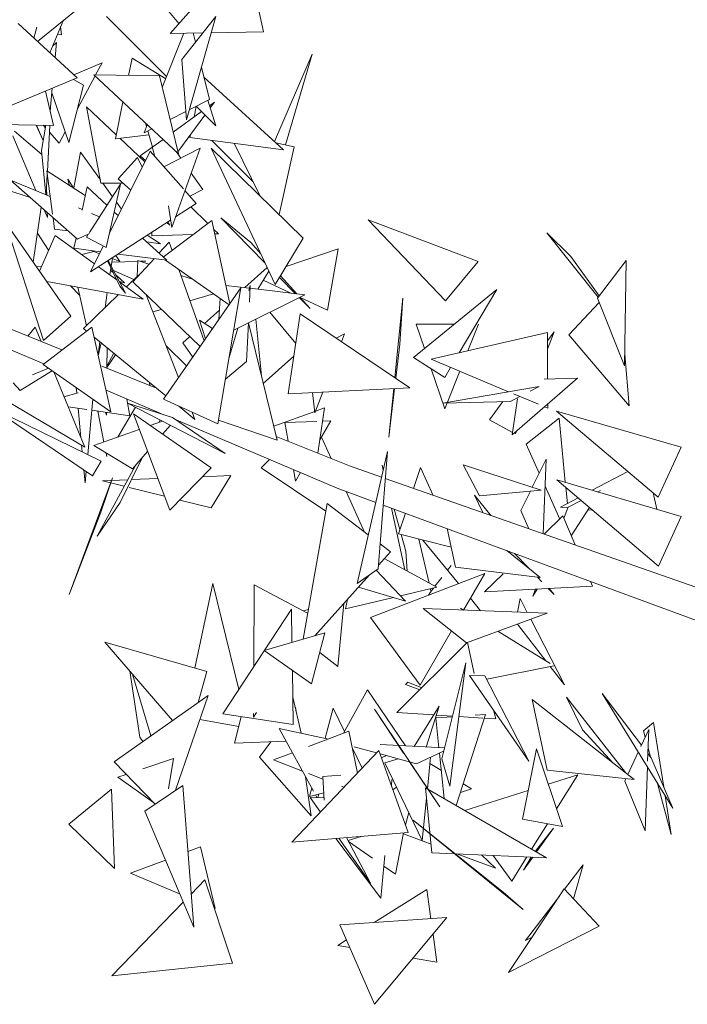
# Model space of a CAD drawing. Header units: metres. Extents: x -14.5 to 13.1, y -18.9 to 3.3.
# Tile 115 of 216: x 10.327 to 10.528, y 1.67 to 1.965. Entities that reach past the tile are written whole.
import ezdxf

# ---------------------------------------------------------------- set-up
doc = ezdxf.new("R2010")
doc.units = ezdxf.units.M
doc.layers.add('G-IMPT', color=7, linetype='Continuous', lineweight=5)
doc.layers.add('L-PLNT', color=7, linetype='Continuous', lineweight=5, true_color=0x005900)

# ---------------------------------------------------------------- blocks, each defined once
blk = doc.blocks.new('ÁRVORES ORNAMENTAIS - Pequeno e Médio Porte - Ipê-roxo-2940656-CORTE_CALÇADA')
at = {"layer": 'G-IMPT', "color": 253, "true_color": 0xaaaaaa}
for p, q in [((6.71439, 1.98663), (6.69183, 1.96127)), ((6.71985, 1.96173), (6.71439, 1.98663)), ((6.69442, 1.96419), (6.6884, 1.97158)), ((6.66364, 1.96824), (6.65203, 1.95885)), ((6.65968, 1.96504), (6.65571, 1.95544)), ((6.69075, 1.94827), (6.6727, 1.96638)), ((6.70559, 1.96635), (6.6953, 1.95344)), ((6.70559, 1.96635), (6.6967, 1.93533)), ((6.66387, 1.94787), (6.64619, 1.96426)), ((6.65177, 1.96309), (6.65095, 1.95985)), ((6.65895, 1.96329), (6.65917, 1.96086)), ((6.71985, 1.96173), (6.70419, 1.96147)), ((6.658, 1.96098), (6.65917, 1.96086)), ((6.69597, 1.96134), (6.68945, 1.94503)), ((6.70167, 1.96143), (6.69183, 1.96127)), ((6.69873, 1.96138), (6.69941, 1.9586)), ((6.65655, 1.95746), (6.65766, 1.95853)), ((6.65727, 1.954), (6.65766, 1.95853)), ((6.67931, 1.94865), (6.68038, 1.95386)), ((6.68038, 1.95386), (6.69049, 1.94763)), ((6.6967, 1.93533), (6.6953, 1.95344)), ((6.72313, 1.9288), (6.73444, 1.95506)), ((6.72646, 1.92773), (6.73444, 1.95506)), ((6.66288, 1.9488), (6.67138, 1.95243)), ((6.66944, 1.94881), (6.67138, 1.95243)), ((6.70123, 1.95114), (6.7036, 1.94144)), ((6.66387, 1.94787), (6.62708, 1.93248)), ((6.66282, 1.94743), (6.66579, 1.94571)), ((6.66399, 1.9386), (6.66927, 1.94849)), ((6.69432, 1.92511), (6.66892, 1.94882)), ((6.66892, 1.94882), (6.6886, 1.94851)), ((6.69432, 1.92511), (6.6886, 1.94851)), ((6.70197, 1.94809), (6.72588, 1.9263)), ((6.6544, 1.94391), (6.65676, 1.93361)), ((6.65585, 1.93784), (6.65645, 1.94477)), ((6.66142, 1.92847), (6.66579, 1.94571)), ((6.66142, 1.92847), (6.65633, 1.94335)), ((6.69756, 1.93834), (6.7036, 1.94144)), ((6.70314, 1.9412), (6.7055, 1.93349)), ((6.67106, 1.91624), (6.66667, 1.93924)), ((6.66667, 1.93924), (6.67564, 1.93078)), ((6.6754, 1.9296), (6.67767, 1.94065)), ((6.69968, 1.93932), (6.69903, 1.93617)), ((6.7055, 1.93349), (6.69961, 1.93939)), ((6.70365, 1.93952), (6.70516, 1.94062)), ((6.70386, 1.93885), (6.70516, 1.94062)), ((6.69181, 1.93538), (6.69651, 1.9378)), ((6.69273, 1.9316), (6.70123, 1.93777)), ((6.69417, 1.9257), (6.70228, 1.93671)), ((6.64099, 1.9339), (6.65676, 1.93361)), ((6.65165, 1.9337), (6.6536, 1.92925)), ((6.65173, 1.9337), (6.6536, 1.92925)), ((6.65321, 1.9261), (6.65448, 1.93365)), ((6.65436, 1.93293), (6.65371, 1.93367)), ((6.65499, 1.91989), (6.65566, 1.93363)), ((6.68497, 1.93383), (6.68398, 1.93136)), ((6.68398, 1.93136), (6.68633, 1.93256)), ((6.68473, 1.93323), (6.68442, 1.93435)), ((6.64461, 1.93045), (6.65155, 1.91406)), ((6.64514, 1.93187), (6.65334, 1.92482)), ((6.65846, 1.92826), (6.65556, 1.93156)), ((6.65846, 1.92826), (6.66031, 1.93171)), ((6.6754, 1.9296), (6.68542, 1.93082)), ((6.67672, 1.92976), (6.68423, 1.92267)), ((6.68286, 1.92444), (6.68971, 1.92941)), ((6.68648, 1.92706), (6.6851, 1.93193)), ((6.69792, 1.93078), (6.69775, 1.92999)), ((6.69775, 1.92999), (6.72588, 1.9263)), ((6.71676, 1.91661), (6.70436, 1.92912)), ((6.65321, 1.9261), (6.65455, 1.91282)), ((6.68727, 1.92423), (6.68654, 1.92684)), ((6.70086, 1.92675), (6.68996, 1.92118)), ((6.70086, 1.92675), (6.6923, 1.90298)), ((6.73174, 1.8997), (6.70415, 1.92681)), ((6.72336, 1.88579), (6.70415, 1.92681)), ((6.71884, 1.91238), (6.71104, 1.92824)), ((6.72904, 1.92715), (6.72359, 1.92838)), ((6.72904, 1.92715), (6.72452, 1.9068)), ((6.66287, 1.91481), (6.66494, 1.92554)), ((6.66494, 1.92554), (6.67087, 1.91726)), ((6.68582, 1.92588), (6.67362, 1.9012)), ((6.68203, 1.92395), (6.67618, 1.9176)), ((6.68203, 1.92395), (6.68342, 1.92104)), ((6.68286, 1.92444), (6.68443, 1.92307)), ((6.68582, 1.92588), (6.69581, 1.91453)), ((6.69502, 1.92376), (6.69361, 1.92577)), ((6.64985, 1.91195), (6.63181, 1.91766)), ((6.65584, 1.91228), (6.64394, 1.9172)), ((6.664, 1.89938), (6.64394, 1.9172)), ((6.65464, 1.91278), (6.65495, 1.91901)), ((6.65482, 1.92), (6.65654, 1.90697)), ((6.65482, 1.92), (6.66633, 1.91258)), ((6.66146, 1.91572), (6.66114, 1.91748)), ((6.66278, 1.91487), (6.66114, 1.91748)), ((6.68002, 1.91415), (6.67618, 1.9176)), ((6.70162, 1.91433), (6.69816, 1.91927)), ((6.65472, 1.91437), (6.65477, 1.91272)), ((6.66688, 1.91513), (6.66537, 1.90811)), ((6.66688, 1.91513), (6.67286, 1.90962)), ((6.67692, 1.91592), (6.66761, 1.90148)), ((6.67106, 1.91624), (6.67769, 1.91624)), ((6.6716, 1.91624), (6.67451, 1.91218)), ((6.67265, 1.89689), (6.67692, 1.91592)), ((6.6977, 1.91239), (6.70162, 1.91433)), ((6.69627, 1.91401), (6.69967, 1.91015)), ((6.65073, 1.8925), (6.65309, 1.90907)), ((6.66541, 1.90833), (6.66428, 1.9088)), ((6.6757, 1.91051), (6.67719, 1.90844)), ((6.69137, 1.90942), (6.6923, 1.90298)), ((6.69967, 1.91015), (6.69342, 1.9061)), ((6.69807, 1.90911), (6.70314, 1.90416)), ((6.654, 1.90827), (6.65498, 1.90595)), ((6.65493, 1.90744), (6.65498, 1.90595)), ((6.65668, 1.90588), (6.65713, 1.90248)), ((6.67064, 1.90617), (6.66818, 1.90718)), ((6.67505, 1.90759), (6.67623, 1.9065)), ((6.71602, 1.89839), (6.70704, 1.90584)), ((6.70704, 1.90584), (6.72028, 1.89236)), ((6.66199, 1.87627), (6.64232, 1.90464)), ((6.65385, 1.86898), (6.64232, 1.90464)), ((6.65713, 1.90248), (6.66114, 1.90192)), ((6.69198, 1.90517), (6.66787, 1.88957)), ((6.70431, 1.90505), (6.68977, 1.894)), ((6.69172, 1.90364), (6.69084, 1.90443)), ((6.69122, 1.90468), (6.69172, 1.90364)), ((6.70431, 1.90505), (6.70974, 1.87995)), ((6.70487, 1.90247), (6.70633, 1.90105)), ((6.77445, 1.88091), (6.75129, 1.90525)), ((6.78429, 1.89275), (6.75129, 1.90525)), ((6.65197, 1.90119), (6.65535, 1.89612)), ((6.65727, 1.90055), (6.65262, 1.88979)), ((6.65727, 1.90055), (6.66908, 1.89203)), ((6.66357, 1.89976), (6.66291, 1.89669)), ((6.66765, 1.90111), (6.664, 1.89938)), ((6.66726, 1.90093), (6.66667, 1.9)), ((6.67265, 1.89689), (6.66667, 1.9)), ((6.68357, 1.89973), (6.69078, 1.89307)), ((6.68492, 1.9006), (6.68892, 1.89803)), ((6.68637, 1.90043), (6.68628, 1.90148)), ((6.68637, 1.90043), (6.69874, 1.90082)), ((6.70518, 1.90102), (6.70633, 1.90105)), ((6.73174, 1.8997), (6.72336, 1.88579)), ((6.81216, 1.89418), (6.80496, 1.90131)), ((6.80496, 1.90131), (6.82033, 1.88201)), ((6.66291, 1.89669), (6.67088, 1.89566)), ((6.67172, 1.89737), (6.66787, 1.88957)), ((6.68478, 1.89861), (6.68892, 1.89803)), ((6.69154, 1.89856), (6.68847, 1.8952)), ((6.69154, 1.89856), (6.69244, 1.89603)), ((6.71602, 1.89839), (6.71902, 1.89506)), ((6.74229, 1.89654), (6.72662, 1.8912)), ((6.7391, 1.87808), (6.74229, 1.89654)), ((6.66528, 1.89477), (6.66888, 1.89572)), ((6.6681, 1.89602), (6.67059, 1.89507)), ((6.67447, 1.89358), (6.67413, 1.8913)), ((6.67422, 1.89368), (6.67668, 1.89274)), ((6.67668, 1.89274), (6.67555, 1.89454)), ((6.6762, 1.89496), (6.69078, 1.89307)), ((6.68698, 1.89356), (6.68058, 1.88656)), ((6.81216, 1.89418), (6.82063, 1.8824)), ((6.65159, 1.89126), (6.65319, 1.89113)), ((6.6703, 1.89115), (6.67578, 1.88719)), ((6.67299, 1.89288), (6.67672, 1.8853)), ((6.67845, 1.88323), (6.67321, 1.89302)), ((6.67405, 1.89073), (6.67374, 1.88867)), ((6.68214, 1.89276), (6.67432, 1.89255)), ((6.6819, 1.88819), (6.68215, 1.89304)), ((6.68215, 1.89304), (6.68545, 1.8919)), ((6.68456, 1.89283), (6.6829, 1.89278)), ((6.6904, 1.89312), (6.70958, 1.87973)), ((6.71422, 1.88486), (6.72097, 1.89088)), ((6.77445, 1.88091), (6.78429, 1.89275)), ((6.82012, 1.88174), (6.82876, 1.89299)), ((6.82825, 1.86134), (6.82876, 1.89299)), ((6.67395, 1.89006), (6.67471, 1.88938)), ((6.6748, 1.89006), (6.68095, 1.88727)), ((6.67557, 1.88861), (6.67811, 1.88635)), ((6.67871, 1.88509), (6.6823, 1.88858)), ((6.69447, 1.89028), (6.70204, 1.8689)), ((6.69508, 1.88855), (6.6988, 1.88726)), ((6.71812, 1.88439), (6.72146, 1.88985)), ((6.72464, 1.88792), (6.72942, 1.88305)), ((6.72496, 1.88844), (6.72985, 1.883)), ((6.65478, 1.88667), (6.68376, 1.88144)), ((6.66468, 1.88249), (6.66195, 1.88538)), ((6.66413, 1.88498), (6.66669, 1.87339)), ((6.67811, 1.88635), (6.67657, 1.88675)), ((6.67667, 1.88655), (6.68376, 1.88144)), ((6.67845, 1.88323), (6.67672, 1.8853)), ((6.68058, 1.88656), (6.70081, 1.86714)), ((6.68978, 1.85132), (6.71309, 1.88477)), ((6.70611, 1.84394), (6.71309, 1.88477)), ((6.70853, 1.88554), (6.71557, 1.8847)), ((6.71586, 1.88551), (6.71541, 1.88397)), ((6.71561, 1.88045), (6.71586, 1.88551)), ((6.71582, 1.88467), (6.73222, 1.88272)), ((6.72804, 1.88321), (6.71975, 1.88706)), ((6.66584, 1.87256), (6.67634, 1.88278)), ((6.67296, 1.88339), (6.67228, 1.87883)), ((6.6846, 1.8827), (6.69433, 1.85784)), ((6.69778, 1.88092), (6.70486, 1.88303)), ((6.71092, 1.87207), (6.73222, 1.88272)), ((6.73056, 1.88189), (6.73384, 1.87855)), ((6.73076, 1.88199), (6.73384, 1.87855)), ((6.7391, 1.87808), (6.73081, 1.88193)), ((6.76164, 1.88174), (6.75928, 1.85782)), ((6.76078, 1.86786), (6.76164, 1.88174)), ((6.76485, 1.86389), (6.78986, 1.88434)), ((6.77862, 1.86527), (6.78986, 1.88434)), ((6.82012, 1.88174), (6.82825, 1.86134)), ((6.70682, 1.88166), (6.70646, 1.87525)), ((6.82067, 1.88037), (6.81149, 1.87069)), ((6.66199, 1.87627), (6.65385, 1.86898)), ((6.6866, 1.87759), (6.68914, 1.87834)), ((6.70214, 1.8741), (6.70662, 1.87809)), ((6.72955, 1.86809), (6.72174, 1.87748)), ((6.72728, 1.85296), (6.73087, 1.87695)), ((6.73087, 1.87695), (6.76379, 1.85478)), ((6.65934, 1.86613), (6.64046, 1.87376)), ((6.6513, 1.87301), (6.64907, 1.87028)), ((6.6513, 1.87301), (6.6531, 1.86865)), ((6.66829, 1.87301), (6.65367, 1.86176)), ((6.66829, 1.87301), (6.67405, 1.84757)), ((6.70246, 1.86952), (6.70059, 1.8751)), ((6.70059, 1.8751), (6.70457, 1.87254)), ((6.71472, 1.86263), (6.7153, 1.87426)), ((6.72396, 1.83901), (6.71531, 1.87427)), ((6.71921, 1.85836), (6.71751, 1.87537)), ((6.77707, 1.87388), (6.76568, 1.87384)), ((6.76568, 1.87384), (6.76814, 1.86658)), ((6.78439, 1.87391), (6.78119, 1.86586)), ((6.66584, 1.87256), (6.66674, 1.87182)), ((6.66897, 1.87), (6.69053, 1.85239)), ((6.69563, 1.8683), (6.69768, 1.87013)), ((6.71212, 1.87267), (6.70946, 1.86356)), ((6.74421, 1.87101), (6.74164, 1.8697)), ((6.74421, 1.87101), (6.7433, 1.86859)), ((6.80513, 1.87134), (6.77022, 1.86334)), ((6.80513, 1.86888), (6.80711, 1.87157)), ((6.80513, 1.87134), (6.80516, 1.85736)), ((6.80514, 1.86638), (6.80711, 1.87157)), ((6.81149, 1.87069), (6.82965, 1.84938)), ((6.65392, 1.86196), (6.639, 1.86828)), ((6.67076, 1.86854), (6.67018, 1.86466)), ((6.67025, 1.86436), (6.67114, 1.86823)), ((6.69061, 1.86734), (6.69678, 1.86135)), ((6.69563, 1.8683), (6.69863, 1.86402)), ((6.76078, 1.86786), (6.75958, 1.85762)), ((6.67281, 1.86069), (6.67287, 1.86682)), ((6.67545, 1.86471), (6.67281, 1.86089)), ((6.67282, 1.86122), (6.67493, 1.86513)), ((6.72897, 1.86426), (6.71978, 1.85606)), ((6.82831, 1.86482), (6.82965, 1.84938)), ((6.65367, 1.86176), (6.67405, 1.84757)), ((6.68777, 1.85464), (6.67136, 1.86127)), ((6.71472, 1.86263), (6.70841, 1.85739)), ((6.76485, 1.86389), (6.77429, 1.85791)), ((6.79337, 1.85359), (6.77022, 1.86334)), ((6.65619, 1.85974), (6.64682, 1.85399)), ((6.6553, 1.86063), (6.65046, 1.85866)), ((6.65686, 1.85954), (6.66618, 1.83696)), ((6.7702, 1.8605), (6.77428, 1.84847)), ((6.77429, 1.85791), (6.77604, 1.86089)), ((6.77876, 1.85974), (6.77506, 1.85043)), ((6.64682, 1.85399), (6.64465, 1.8563)), ((6.68572, 1.85547), (6.68565, 1.85637)), ((6.8026, 1.85518), (6.77367, 1.85019)), ((6.79449, 1.84061), (6.81409, 1.85763)), ((6.8026, 1.85518), (6.79992, 1.85378)), ((6.80408, 1.85732), (6.81409, 1.85763)), ((6.63629, 1.85462), (6.66618, 1.83696)), ((6.66424, 1.85323), (6.65995, 1.85205)), ((6.66364, 1.85482), (6.66379, 1.85311)), ((6.68991, 1.84669), (6.67258, 1.85404)), ((6.72728, 1.85296), (6.76379, 1.85478)), ((6.73452, 1.85332), (6.73529, 1.84724)), ((6.73763, 1.85348), (6.73529, 1.84724)), ((6.75922, 1.85455), (6.75752, 1.83994)), ((6.75896, 1.85454), (6.75752, 1.83994)), ((6.79677, 1.85215), (6.79397, 1.85069)), ((6.80237, 1.8498), (6.79495, 1.85292)), ((6.6686, 1.85136), (6.66707, 1.83471)), ((6.67885, 1.85138), (6.67977, 1.84639)), ((6.69256, 1.84584), (6.67906, 1.85017)), ((6.67906, 1.85017), (6.70837, 1.835)), ((6.70611, 1.84394), (6.68978, 1.85132)), ((6.69441, 1.84922), (6.69924, 1.84528)), ((6.79397, 1.85069), (6.77367, 1.85019)), ((6.77498, 1.85022), (6.77428, 1.84847)), ((6.78771, 1.84514), (6.79174, 1.85064)), ((6.79449, 1.84061), (6.79615, 1.85142)), ((6.80518, 1.84989), (6.80518, 1.84861)), ((6.6711, 1.83275), (6.63888, 1.84841)), ((6.66854, 1.82835), (6.63888, 1.84841)), ((6.66678, 1.84824), (6.6612, 1.84903)), ((6.66421, 1.8486), (6.66504, 1.83973)), ((6.67977, 1.84639), (6.66829, 1.84802)), ((6.67195, 1.83847), (6.67015, 1.84776)), ((6.67237, 1.84744), (6.67268, 1.84657)), ((6.67268, 1.84657), (6.67269, 1.8474)), ((6.67616, 1.83996), (6.68139, 1.84897)), ((6.70411, 1.83071), (6.68078, 1.84694)), ((6.69175, 1.81795), (6.68078, 1.84694)), ((6.69841, 1.84742), (6.69924, 1.84528)), ((6.73524, 1.84766), (6.72292, 1.84324)), ((6.73818, 1.84872), (6.73548, 1.84775)), ((6.7362, 1.83509), (6.73818, 1.84872)), ((6.80518, 1.84861), (6.80418, 1.84903)), ((6.84523, 1.83693), (6.8078, 1.84774)), ((6.83835, 1.82192), (6.8078, 1.84774)), ((6.68957, 1.84473), (6.68585, 1.84341)), ((6.68843, 1.84433), (6.68885, 1.84511)), ((6.68851, 1.84436), (6.68887, 1.8451)), ((6.68957, 1.84083), (6.6919, 1.84353)), ((6.69256, 1.84584), (6.70837, 1.835)), ((6.74194, 1.82463), (6.69361, 1.84512)), ((6.7063, 1.84504), (6.72396, 1.83901)), ((6.72626, 1.84429), (6.73582, 1.84464)), ((6.72729, 1.83868), (6.72626, 1.84429)), ((6.73679, 1.83914), (6.7401, 1.84479)), ((6.73759, 1.8447), (6.7401, 1.84479)), ((6.7946, 1.84138), (6.78771, 1.84514)), ((6.79875, 1.83781), (6.80861, 1.84567)), ((6.80861, 1.84567), (6.81046, 1.82637)), ((6.68256, 1.84224), (6.66892, 1.83739)), ((6.79547, 1.84091), (6.79578, 1.84173)), ((6.66524, 1.83751), (6.66543, 1.83551)), ((6.68053, 1.83038), (6.66892, 1.83739)), ((6.74563, 1.83127), (6.72368, 1.84014)), ((6.73723, 1.83989), (6.74014, 1.83349)), ((6.79875, 1.83781), (6.80263, 1.8291)), ((6.67279, 1.83415), (6.67259, 1.83517)), ((6.68053, 1.83038), (6.68506, 1.83562)), ((6.74796, 1.79595), (6.75707, 1.83565)), ((6.75424, 1.80033), (6.75707, 1.83565)), ((6.84523, 1.83693), (6.83835, 1.82192)), ((6.6711, 1.83275), (6.66854, 1.82835)), ((6.66989, 1.81014), (6.68143, 1.83142)), ((6.67685, 1.82025), (6.68329, 1.83357)), ((6.72163, 1.83324), (6.71916, 1.83076)), ((6.75582, 1.83019), (6.75546, 1.83147)), ((6.75578, 1.83002), (6.75546, 1.83147)), ((6.7847, 1.82233), (6.77977, 1.83159)), ((6.80323, 1.82401), (6.77977, 1.83159)), ((6.80055, 1.82487), (6.80468, 1.83328)), ((6.80383, 1.81089), (6.80468, 1.83328)), ((6.66593, 1.83012), (6.66629, 1.82623)), ((6.66661, 1.82966), (6.66629, 1.82623)), ((6.70411, 1.83071), (6.69175, 1.81795)), ((6.71916, 1.83076), (6.73852, 1.81768)), ((6.72949, 1.8267), (6.72885, 1.83018)), ((6.72949, 1.8267), (6.731, 1.82927)), ((6.75529, 1.82789), (6.74563, 1.83127)), ((6.76491, 1.82452), (6.767, 1.8308)), ((6.77081, 1.82245), (6.767, 1.8308)), ((6.82922, 1.82964), (6.81855, 1.82399)), ((6.67447, 1.82767), (6.66155, 1.79264)), ((6.67447, 1.82767), (6.67097, 1.81738)), ((6.6791, 1.82713), (6.67153, 1.82682)), ((6.67805, 1.82519), (6.67153, 1.82682)), ((6.68814, 1.8275), (6.6802, 1.82717)), ((6.71, 1.82839), (6.70152, 1.82804)), ((6.70419, 1.81867), (6.71, 1.82839)), ((6.93046, 1.76654), (6.75642, 1.8275)), ((6.84521, 1.81613), (6.80796, 1.82711)), ((6.83842, 1.80121), (6.80796, 1.82711)), ((6.69015, 1.82217), (6.67948, 1.82483)), ((6.75356, 1.82034), (6.74194, 1.82463)), ((6.74463, 1.82364), (6.75021, 1.81139)), ((6.7847, 1.82233), (6.80323, 1.82401)), ((6.79714, 1.81791), (6.79998, 1.82371)), ((6.80438, 1.82519), (6.80877, 1.81534)), ((6.81061, 1.82486), (6.81107, 1.82002)), ((6.82022, 1.82349), (6.821, 1.8239)), ((6.83685, 1.82319), (6.83792, 1.81828)), ((6.67685, 1.82025), (6.66989, 1.81014)), ((6.70419, 1.81867), (6.69473, 1.82103)), ((6.73893, 1.81998), (6.73173, 1.77923)), ((6.73893, 1.81998), (6.75131, 1.81055)), ((6.78321, 1.8225), (6.78566, 1.81726)), ((6.78321, 1.8225), (6.78807, 1.81641)), ((6.81429, 1.82173), (6.80897, 1.81891)), ((6.81136, 1.81888), (6.81525, 1.82091)), ((6.67097, 1.81738), (6.66155, 1.79264)), ((6.9263, 1.75661), (6.75578, 1.81952)), ((6.76232, 1.80007), (6.75827, 1.8186)), ((6.76081, 1.81216), (6.75911, 1.81829)), ((6.76039, 1.81088), (6.76244, 1.81707)), ((6.79948, 1.81241), (6.79714, 1.81791)), ((6.81128, 1.81869), (6.80897, 1.81891)), ((6.81136, 1.81888), (6.81004, 1.81559)), ((6.81774, 1.81879), (6.81227, 1.81025)), ((6.81869, 1.81799), (6.81731, 1.81812)), ((6.80975, 1.81628), (6.80409, 1.8108)), ((6.81341, 1.80754), (6.80975, 1.81628)), ((6.84521, 1.81613), (6.83842, 1.80121)), ((6.7762, 1.80685), (6.76039, 1.81088)), ((6.77753, 1.80082), (6.77497, 1.81244)), ((6.75484, 1.80786), (6.75794, 1.8055)), ((6.76262, 1.80564), (6.76123, 1.81067)), ((6.76652, 1.80932), (6.76954, 1.7961)), ((6.76773, 1.80901), (6.77839, 1.79594)), ((6.75794, 1.8055), (6.75433, 1.80149)), ((6.76262, 1.80564), (6.763, 1.7997)), ((6.79289, 1.80583), (6.80291, 1.79773)), ((6.79521, 1.80497), (6.79957, 1.80043)), ((6.75612, 1.80348), (6.77186, 1.79483)), ((6.75424, 1.80033), (6.74796, 1.79595)), ((6.75201, 1.78575), (6.78631, 1.79901)), ((6.75366, 1.79993), (6.76249, 1.79066)), ((6.77616, 1.80139), (6.77508, 1.8)), ((6.77513, 1.79994), (6.77616, 1.80139)), ((6.77753, 1.80082), (6.80291, 1.79773)), ((6.77994, 1.78797), (6.78631, 1.79901)), ((6.79181, 1.7989), (6.78619, 1.79346)), ((6.69928, 1.77055), (6.70463, 1.79597)), ((6.71246, 1.76411), (6.70463, 1.79597)), ((6.75169, 1.79855), (6.73522, 1.78024)), ((6.77339, 1.79781), (6.77132, 1.79512)), ((6.80207, 1.79783), (6.80342, 1.79642)), ((6.8186, 1.79516), (6.81801, 1.79656)), ((6.71702, 1.79559), (6.71693, 1.77093)), ((6.73311, 1.78707), (6.71702, 1.79559)), ((6.76249, 1.79066), (6.74837, 1.79485)), ((6.76099, 1.79224), (6.77186, 1.79483)), ((6.7694, 1.79247), (6.76986, 1.79324)), ((6.77091, 1.7946), (6.76986, 1.79324)), ((6.76994, 1.79437), (6.77012, 1.79357)), ((6.8186, 1.79516), (6.78619, 1.79346)), ((6.80206, 1.79429), (6.80068, 1.79213)), ((6.80153, 1.79426), (6.80068, 1.79213)), ((6.8053, 1.79446), (6.80708, 1.79261)), ((6.80559, 1.79448), (6.80708, 1.79261)), ((6.74451, 1.78832), (6.75887, 1.79173)), ((6.74451, 1.78832), (6.74504, 1.79115)), ((6.78199, 1.79152), (6.78505, 1.78778)), ((6.79606, 1.78736), (6.79693, 1.79142)), ((6.79906, 1.78725), (6.79693, 1.79142)), ((6.70764, 1.75677), (6.72825, 1.7882)), ((6.7284, 1.77827), (6.72825, 1.7882)), ((6.7333, 1.78811), (6.73186, 1.78774)), ((6.74393, 1.78992), (6.74214, 1.77104)), ((6.78083, 1.77816), (6.76774, 1.78842)), ((6.76774, 1.78842), (6.80505, 1.78703)), ((6.77899, 1.78852), (6.77988, 1.78797)), ((6.78083, 1.77816), (6.80505, 1.78703)), ((6.75201, 1.78575), (6.76689, 1.76537)), ((6.81019, 1.76549), (6.8001, 1.78521)), ((6.72003, 1.77586), (6.73826, 1.78111)), ((6.73431, 1.76584), (6.73826, 1.78111)), ((6.76689, 1.76537), (6.77632, 1.7817)), ((6.79023, 1.7816), (6.80595, 1.77193)), ((6.79615, 1.78377), (6.80462, 1.77275)), ((6.70283, 1.76952), (6.67223, 1.77837)), ((6.69256, 1.7548), (6.67223, 1.77837)), ((6.78103, 1.77823), (6.75993, 1.75719)), ((6.78112, 1.77827), (6.78308, 1.76889)), ((6.72003, 1.77586), (6.73431, 1.76584)), ((6.73674, 1.77523), (6.74214, 1.77104)), ((6.68268, 1.74976), (6.67974, 1.76967)), ((6.70283, 1.76952), (6.70023, 1.76022)), ((6.72875, 1.75362), (6.72852, 1.76991)), ((6.77337, 1.74328), (6.78063, 1.77209)), ((6.77579, 1.73511), (6.78063, 1.77209)), ((6.78686, 1.76721), (6.80704, 1.77126)), ((6.80594, 1.77103), (6.81019, 1.76549)), ((6.68598, 1.75015), (6.68053, 1.76876)), ((6.78166, 1.76831), (6.78633, 1.76825)), ((6.78166, 1.76831), (6.79948, 1.74255)), ((6.78633, 1.76825), (6.79948, 1.74255)), ((6.75108, 1.76402), (6.74384, 1.75094)), ((6.76251, 1.74716), (6.75108, 1.76402)), ((6.76247, 1.7656), (6.76323, 1.76628)), ((6.7668, 1.76404), (6.76247, 1.7656)), ((6.76734, 1.76458), (6.76323, 1.76628)), ((6.67498, 1.7424), (6.70321, 1.76232)), ((6.69345, 1.73383), (6.70321, 1.76232)), ((6.73113, 1.75101), (6.72863, 1.76176)), ((6.80499, 1.73987), (6.80047, 1.76114)), ((6.80047, 1.76114), (6.83112, 1.7371)), ((6.81079, 1.76184), (6.81562, 1.75202)), ((6.81079, 1.76184), (6.8285, 1.73916)), ((6.84272, 1.72848), (6.82149, 1.76289)), ((6.83332, 1.74739), (6.82149, 1.76289)), ((6.72949, 1.75876), (6.72976, 1.75691)), ((6.73833, 1.74944), (6.74078, 1.75853)), ((6.74416, 1.75151), (6.74078, 1.75853)), ((6.75318, 1.75816), (6.76191, 1.74497)), ((6.75318, 1.75816), (6.77275, 1.72885)), ((6.76506, 1.74702), (6.77262, 1.75911)), ((6.7687, 1.74683), (6.77262, 1.75911)), ((6.78905, 1.75762), (6.78959, 1.75529)), ((6.70075, 1.75514), (6.71245, 1.75304)), ((6.72875, 1.75362), (6.70764, 1.75677)), ((6.71117, 1.74801), (6.71318, 1.75594)), ((6.71774, 1.7572), (6.71688, 1.75584)), ((6.71688, 1.7569), (6.71688, 1.75584)), ((6.77098, 1.75648), (6.75993, 1.75719)), ((6.77162, 1.75561), (6.77656, 1.75594)), ((6.77162, 1.75561), (6.77254, 1.74663)), ((6.77661, 1.75612), (6.77176, 1.75643)), ((6.78647, 1.7566), (6.77772, 1.72924)), ((6.78568, 1.75554), (6.77852, 1.756)), ((6.78337, 1.75639), (6.78647, 1.7566)), ((6.78959, 1.75529), (6.78612, 1.75551)), ((6.73487, 1.73353), (6.72458, 1.75243)), ((6.73934, 1.74922), (6.72458, 1.75243)), ((6.74551, 1.75158), (6.73337, 1.74695)), ((6.74803, 1.73895), (6.74551, 1.75158)), ((6.81562, 1.75202), (6.82485, 1.74202)), ((6.83313, 1.74696), (6.83549, 1.75205)), ((6.83692, 1.75423), (6.8339, 1.75167)), ((6.8339, 1.75167), (6.83442, 1.74975)), ((6.83516, 1.74258), (6.83549, 1.75205)), ((6.83692, 1.75423), (6.84002, 1.73476)), ((6.68268, 1.74976), (6.68358, 1.74847)), ((6.72669, 1.74856), (6.71117, 1.74801)), ((6.71869, 1.74379), (6.72201, 1.74839)), ((6.75451, 1.74579), (6.72838, 1.71826)), ((6.74947, 1.74047), (6.74649, 1.74666)), ((6.75381, 1.74505), (6.74704, 1.74687)), ((6.75451, 1.74579), (6.76329, 1.72111)), ((6.7742, 1.74655), (6.75484, 1.74755)), ((6.80181, 1.7463), (6.79756, 1.72517)), ((6.80181, 1.7463), (6.80964, 1.7229)), ((6.83529, 1.7465), (6.836, 1.74388)), ((6.6836, 1.74028), (6.69287, 1.74341)), ((6.69137, 1.7343), (6.69287, 1.74341)), ((6.71869, 1.74379), (6.73418, 1.72617)), ((6.72856, 1.74511), (6.72288, 1.74294)), ((6.73158, 1.73957), (6.72288, 1.74294)), ((6.76581, 1.74182), (6.75488, 1.74476)), ((6.75676, 1.74426), (6.75531, 1.74355)), ((6.7603, 1.7433), (6.75632, 1.74209)), ((6.76581, 1.74182), (6.77394, 1.74553)), ((6.77002, 1.74374), (6.76905, 1.73425)), ((6.77272, 1.74497), (6.77413, 1.73132)), ((6.77337, 1.74328), (6.77579, 1.73511)), ((6.82924, 1.73858), (6.83235, 1.74529)), ((6.8362, 1.74361), (6.83524, 1.74488)), ((6.84272, 1.72848), (6.8362, 1.74361)), ((6.67498, 1.7424), (6.68733, 1.7297)), ((6.75632, 1.74209), (6.76747, 1.71869)), ((6.76364, 1.7424), (6.77275, 1.72885)), ((6.77326, 1.73976), (6.76983, 1.74184)), ((6.80499, 1.73987), (6.83112, 1.7371)), ((6.83443, 1.72167), (6.8351, 1.74084)), ((6.67611, 1.73774), (6.67867, 1.73861)), ((6.67611, 1.73774), (6.68687, 1.73016)), ((6.73249, 1.7379), (6.73418, 1.72617)), ((6.73768, 1.73721), (6.7334, 1.73886)), ((6.73763, 1.73799), (6.74309, 1.73837)), ((6.73805, 1.7309), (6.73763, 1.73799)), ((6.75825, 1.73527), (6.75842, 1.73707)), ((6.80536, 1.73569), (6.81421, 1.7385)), ((6.80785, 1.72825), (6.81421, 1.7385)), ((6.82831, 1.73657), (6.82867, 1.73736)), ((6.67423, 1.73417), (6.66138, 1.72363)), ((6.67423, 1.73417), (6.67507, 1.71036)), ((6.69564, 1.73531), (6.68418, 1.72757)), ((6.69564, 1.73531), (6.69891, 1.6927)), ((6.73364, 1.73198), (6.73433, 1.73453)), ((6.74403, 1.73474), (6.74327, 1.73504)), ((6.75871, 1.73398), (6.75981, 1.73477)), ((6.76846, 1.7346), (6.77043, 1.71506)), ((6.76846, 1.7346), (6.80486, 1.71355)), ((6.78227, 1.73429), (6.77897, 1.73314)), ((6.78227, 1.73429), (6.77981, 1.73578)), ((6.78033, 1.72773), (6.79928, 1.73376)), ((6.83443, 1.72167), (6.82831, 1.73657)), ((6.83815, 1.73589), (6.84228, 1.72051)), ((6.73364, 1.73198), (6.73792, 1.73308)), ((6.73383, 1.73165), (6.73801, 1.73159)), ((6.73383, 1.73165), (6.73692, 1.72726)), ((6.73591, 1.73162), (6.73546, 1.73245)), ((6.73616, 1.73161), (6.73651, 1.73272)), ((6.76877, 1.73149), (6.76747, 1.71869)), ((6.84042, 1.7322), (6.84228, 1.72051)), ((6.68418, 1.72757), (6.69891, 1.6927)), ((6.76344, 1.72715), (6.76246, 1.72344)), ((6.79756, 1.72517), (6.80964, 1.7229)), ((6.67507, 1.71036), (6.66138, 1.72363)), ((6.79779, 1.69804), (6.76476, 1.72485)), ((6.79178, 1.70321), (6.76476, 1.72485)), ((6.80035, 1.71616), (6.80507, 1.72376)), ((6.80688, 1.72246), (6.8015, 1.71549)), ((6.80183, 1.7153), (6.80688, 1.72246)), ((6.76329, 1.72111), (6.72838, 1.71826)), ((6.74159, 1.71934), (6.75508, 1.70136)), ((6.74245, 1.71941), (6.75198, 1.70587)), ((6.74479, 1.7196), (6.75198, 1.70587)), ((6.74525, 1.71872), (6.74922, 1.71996)), ((6.75952, 1.70858), (6.7619, 1.72099)), ((6.76184, 1.72069), (6.77018, 1.71759)), ((6.70093, 1.71685), (6.69717, 1.71542)), ((6.70537, 1.69827), (6.70093, 1.71685)), ((6.7454, 1.71843), (6.75259, 1.71341)), ((6.75508, 1.70136), (6.75629, 1.71426)), ((6.77043, 1.71506), (6.77719, 1.71476)), ((6.77746, 1.71475), (6.80486, 1.71355)), ((6.77785, 1.71473), (6.78947, 1.7104)), ((6.78533, 1.7144), (6.78947, 1.7104)), ((6.7888, 1.71425), (6.79436, 1.70649)), ((6.79436, 1.70649), (6.7989, 1.71381)), ((6.79795, 1.70978), (6.80026, 1.71375)), ((6.79795, 1.70978), (6.80073, 1.71373)), ((6.6904, 1.71286), (6.67988, 1.70887)), ((6.75599, 1.71104), (6.75952, 1.70858)), ((6.81578, 1.71139), (6.81024, 1.70409)), ((6.8129, 1.70124), (6.81578, 1.71139)), ((6.69468, 1.70271), (6.67988, 1.70887)), ((6.70224, 1.70687), (6.69815, 1.70265)), ((6.70224, 1.70687), (6.71052, 1.68183)), ((6.81013, 1.70421), (6.79345, 1.67912)), ((6.81013, 1.70421), (6.82061, 1.69299)), ((6.76885, 1.70402), (6.75305, 1.69406)), ((6.76885, 1.70402), (6.77009, 1.69523)), ((6.79779, 1.69804), (6.79178, 1.70321)), ((6.80869, 1.70205), (6.79851, 1.68864)), ((6.69575, 1.70018), (6.67436, 1.67811)), ((6.74281, 1.69336), (6.77494, 1.69556)), ((6.75322, 1.66951), (6.77494, 1.69556)), ((6.75322, 1.66951), (6.74281, 1.69336)), ((6.82061, 1.69299), (6.79345, 1.67912)), ((6.77075, 1.69054), (6.77194, 1.68215)), ((6.80048, 1.68969), (6.79851, 1.68864)), ((6.74478, 1.68885), (6.74216, 1.6872)), ((6.74576, 1.68659), (6.74216, 1.6872)), ((6.71052, 1.68183), (6.67436, 1.67811)), ((6.77194, 1.68215), (6.76477, 1.68337))]:
    blk.add_line(p, q, dxfattribs=at)

msp = doc.modelspace()

# ---------------------------------------------------------------- block references
at = {"layer": 'L-PLNT', "color": 253, "true_color": 0xaaaaaa}
msp.add_blockref('ÁRVORES ORNAMENTAIS - Pequeno e Médio Porte - Ipê-roxo-2940656-CORTE_CALÇADA', (3.68079, 0), dxfattribs=at)

doc.saveas('drawing.dxf')
